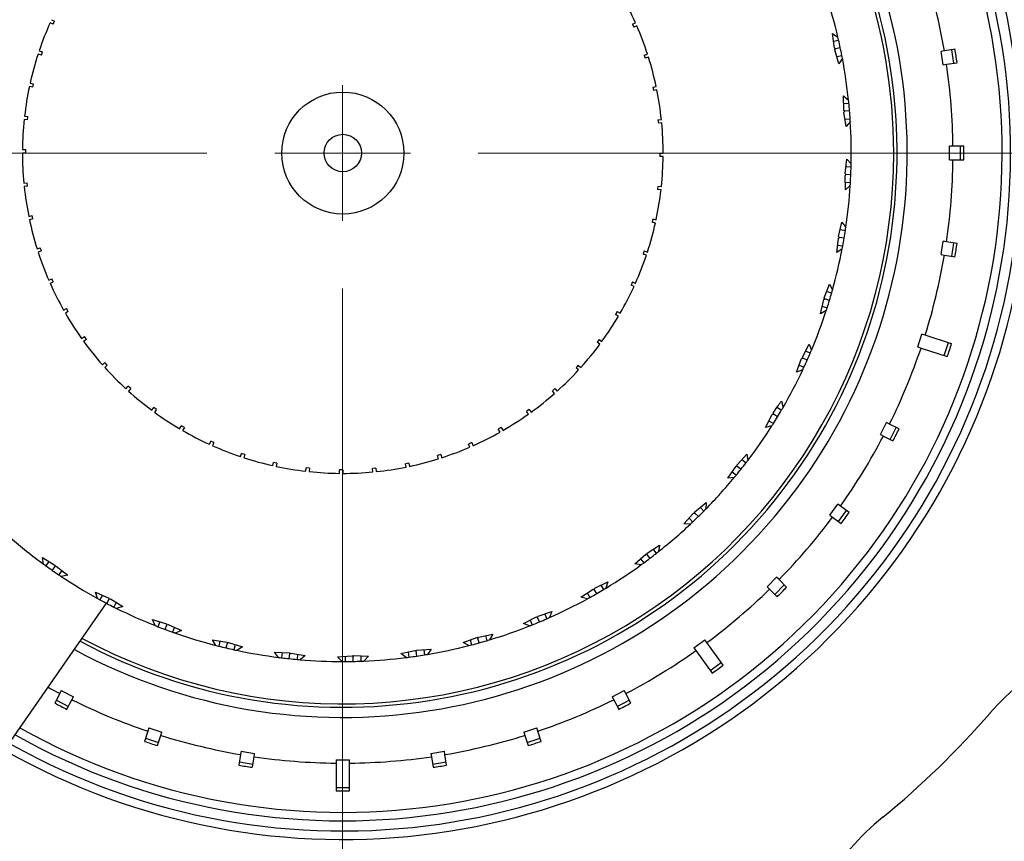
# Model space of a CAD drawing. Header units: inches. Extents: x 1.5 to 32, y 0 to 21.9.
# Tile 11 of 64: x 12.1 to 13.6, y 1.8 to 3. Entities that reach past the tile are written whole.
import ezdxf

# ---------------------------------------------------------------- set-up
doc = ezdxf.new("R2010")
doc.units = ezdxf.units.IN
doc.header["$MEASUREMENT"] = 0

# ---------------------------------------------------------------- blocks, each defined once
blk = doc.blocks.new('SW_CENTERMARKSYMBOL_1')
at = {"color": 0, "linetype": 'Continuous', "lineweight": 0}
for p, q in [((0, 0), (0, 0.1)), ((-0.2, 0), (-2.1017, 0)), ((0, 0), (-0.1, 0)), ((0, 0), (0, -0.1)), ((0, 0), (0.1, 0)), ((0.2, 0), (2.1017, 0)), ((0, -0.2), (0, -2.1017))]:
    blk.add_line(p, q, dxfattribs=at)

msp = doc.modelspace()

# ---------------------------------------------------------------- linework, layer by layer
at = {"color": 7, "linetype": 'Continuous', "lineweight": 25}
for p, q in [((12.1533, 2.9667), (12.1488, 2.9687)), ((12.1508, 2.9733), (12.1554, 2.9713)), ((12.1533, 2.9667), (12.1554, 2.9713)), ((13.0075, 2.9667), (13.0121, 2.9687)), ((13.0075, 2.9667), (13.0095, 2.9621)), ((13.0141, 2.9642), (13.0095, 2.9621)), ((13.3025, 2.9528), (13.3107, 2.9475)), ((13.3056, 2.9315), (13.3025, 2.9528)), ((13.3041, 2.9417), (13.3116, 2.9433)), ((12.1358, 2.921), (12.131, 2.9226)), ((12.1326, 2.9273), (12.1373, 2.9258)), ((12.1358, 2.921), (12.1373, 2.9258)), ((13.025, 2.921), (13.0298, 2.9226)), ((13.025, 2.921), (13.0266, 2.9163)), ((13.3071, 2.9305), (13.3056, 2.9315)), ((13.3061, 2.929), (13.3071, 2.9305)), ((13.3119, 2.9083), (13.3061, 2.929)), ((13.3141, 2.932), (13.3071, 2.9305)), ((13.3089, 2.9191), (13.3164, 2.9207)), ((13.4677, 2.9272), (13.4628, 2.9264)), ((13.4659, 2.9067), (13.4628, 2.9264)), ((13.4834, 2.9297), (13.4677, 2.9272)), ((13.4817, 2.9092), (13.4785, 2.9289)), ((13.0313, 2.9178), (13.0266, 2.9163)), ((13.3173, 2.9164), (13.3119, 2.9083)), ((13.4659, 2.9067), (13.4708, 2.9075)), ((13.4708, 2.9075), (13.4865, 2.9099)), ((12.1193, 2.8797), (12.1242, 2.8787)), ((12.1231, 2.8738), (12.1242, 2.8787)), ((12.1231, 2.8738), (12.1182, 2.8748)), ((13.0377, 2.8738), (13.0426, 2.8748)), ((13.0377, 2.8738), (13.0387, 2.8689)), ((13.0436, 2.8699), (13.0387, 2.8689)), ((13.3189, 2.8609), (13.3263, 2.8546)), ((13.3193, 2.8394), (13.3189, 2.8609)), ((13.3191, 2.8497), (13.3268, 2.8503)), ((13.3207, 2.8382), (13.3193, 2.8394)), ((13.3195, 2.8368), (13.3207, 2.8382)), ((13.3226, 2.8156), (13.3195, 2.8368)), ((13.3278, 2.8388), (13.3207, 2.8382)), ((12.1155, 2.8254), (12.1105, 2.826)), ((12.111, 2.8309), (12.116, 2.8304)), ((12.1155, 2.8254), (12.116, 2.8304)), ((13.0453, 2.8254), (13.0503, 2.826)), ((13.0453, 2.8254), (13.0459, 2.8205)), ((13.0508, 2.821), (13.0459, 2.8205)), ((13.321, 2.8266), (13.3287, 2.8273)), ((13.329, 2.823), (13.3226, 2.8156)), ((12.1079, 2.7816), (12.1129, 2.7816)), ((12.1129, 2.7766), (12.1079, 2.7766)), ((13.0479, 2.7766), (13.0529, 2.7766)), ((13.4804, 2.7866), (13.4753, 2.7866)), ((13.4753, 2.7666), (13.4753, 2.7866)), ((13.4962, 2.7866), (13.4804, 2.7866)), ((13.4913, 2.7666), (13.4913, 2.7866)), ((13.0529, 2.7716), (13.0479, 2.7716)), ((13.3213, 2.7463), (13.3236, 2.7677)), ((13.3236, 2.7677), (13.3302, 2.7605)), ((13.4753, 2.7666), (13.4804, 2.7666)), ((13.4804, 2.7666), (13.4962, 2.7666)), ((13.3212, 2.7437), (13.3226, 2.7449)), ((13.3226, 2.7449), (13.3213, 2.7463)), ((13.3224, 2.7565), (13.3301, 2.7562)), ((13.3297, 2.7446), (13.3226, 2.7449)), ((12.11, 2.7321), (12.1149, 2.7327)), ((12.1155, 2.7277), (12.1149, 2.7327)), ((13.3217, 2.7222), (13.3212, 2.7437)), ((13.3214, 2.7334), (13.3291, 2.7331)), ((12.1155, 2.7277), (12.1105, 2.7272)), ((13.0453, 2.7277), (13.0448, 2.7227)), ((13.0498, 2.7222), (13.0448, 2.7227)), ((13.0453, 2.7277), (13.0503, 2.7272)), ((13.3289, 2.7288), (13.3217, 2.7222)), ((12.1172, 2.6832), (12.1221, 2.6843)), ((12.1231, 2.6794), (12.1182, 2.6783)), ((12.1231, 2.6794), (12.1221, 2.6843)), ((13.0377, 2.6794), (13.0367, 2.6745)), ((13.0415, 2.6734), (13.0367, 2.6745)), ((13.0377, 2.6794), (13.0426, 2.6783)), ((13.3117, 2.6537), (13.3166, 2.6746)), ((13.3166, 2.6746), (13.3223, 2.6667)), ((13.3141, 2.6637), (13.3217, 2.6624)), ((13.309, 2.6297), (13.3113, 2.6511)), ((13.3113, 2.6511), (13.3128, 2.6522)), ((13.3128, 2.6522), (13.3117, 2.6537)), ((13.3198, 2.651), (13.3128, 2.6522)), ((13.4628, 2.6267), (13.4659, 2.6464)), ((13.4708, 2.6457), (13.4659, 2.6464)), ((13.4865, 2.6432), (13.4708, 2.6457)), ((13.4785, 2.6242), (13.4817, 2.6439)), ((12.1295, 2.6353), (12.1342, 2.6369)), ((12.1358, 2.6321), (12.131, 2.6306)), ((12.1358, 2.6321), (12.1342, 2.6369)), ((13.025, 2.6321), (13.0235, 2.6273)), ((13.025, 2.6321), (13.0298, 2.6306)), ((13.317, 2.6353), (13.309, 2.6297)), ((13.3102, 2.6409), (13.3178, 2.6396)), ((13.0282, 2.6258), (13.0235, 2.6273)), ((13.4628, 2.6267), (13.4677, 2.6259)), ((13.4677, 2.6259), (13.4834, 2.6234)), ((12.1467, 2.589), (12.1513, 2.591)), ((12.1533, 2.5864), (12.1488, 2.5844)), ((12.1533, 2.5864), (12.1513, 2.591)), ((13.0075, 2.5864), (13.0055, 2.5818)), ((13.0075, 2.5864), (13.0121, 2.5844)), ((13.01, 2.5798), (13.0055, 2.5818)), ((13.2905, 2.563), (13.298, 2.5831)), ((13.2941, 2.5726), (13.3015, 2.5704)), ((13.298, 2.5831), (13.3027, 2.5746)), ((13.2849, 2.5396), (13.2898, 2.5605)), ((13.2898, 2.5605), (13.2914, 2.5614)), ((13.2914, 2.5614), (13.2905, 2.563)), ((13.2982, 2.5593), (13.2914, 2.5614)), ((12.1687, 2.5447), (12.173, 2.5471)), ((12.1755, 2.5428), (12.1712, 2.5403)), ((12.1755, 2.5428), (12.173, 2.5471)), ((12.9853, 2.5428), (12.9828, 2.5385)), ((12.9853, 2.5428), (12.9896, 2.5403)), ((13.2935, 2.5441), (13.2849, 2.5396)), ((13.2874, 2.5505), (13.2948, 2.5482)), ((12.9871, 2.536), (12.9828, 2.5385)), ((12.1952, 2.5029), (12.1993, 2.5058)), ((12.2022, 2.5018), (12.1981, 2.4988)), ((12.2022, 2.5018), (12.1993, 2.5058)), ((12.9586, 2.5018), (12.9557, 2.4977)), ((12.9586, 2.5018), (12.9627, 2.4988)), ((13.4284, 2.4905), (13.4346, 2.5095)), ((13.4394, 2.508), (13.4346, 2.5095)), ((13.4782, 2.4954), (13.4394, 2.508)), ((12.9597, 2.4948), (12.9557, 2.4977)), ((13.2582, 2.4757), (13.2681, 2.4947)), ((13.2629, 2.4848), (13.27, 2.4816)), ((13.2681, 2.4947), (13.2717, 2.4856)), ((13.4284, 2.4905), (13.4332, 2.489)), ((13.4332, 2.489), (13.472, 2.4763)), ((13.4674, 2.4778), (13.4736, 2.4969)), ((13.2496, 2.4532), (13.2571, 2.4733)), ((13.2571, 2.4733), (13.2588, 2.474)), ((13.2588, 2.474), (13.2582, 2.4757)), ((13.2654, 2.471), (13.2588, 2.474)), ((12.2259, 2.4641), (12.2296, 2.4675)), ((12.233, 2.4637), (12.2293, 2.4604)), ((12.233, 2.4637), (12.2296, 2.4675)), ((12.9278, 2.4637), (12.9245, 2.46)), ((12.9282, 2.4567), (12.9245, 2.46)), ((12.9278, 2.4637), (12.9315, 2.4604)), ((13.2587, 2.4566), (13.2496, 2.4532)), ((13.2535, 2.4637), (13.2606, 2.4605)), ((12.2605, 2.4288), (12.2639, 2.4325)), ((12.2676, 2.4291), (12.2639, 2.4325)), ((12.2676, 2.4291), (12.2642, 2.4254)), ((12.8932, 2.4291), (12.8895, 2.4258)), ((12.8928, 2.4221), (12.8895, 2.4258)), ((12.8932, 2.4291), (12.8966, 2.4254)), ((13.2274, 2.4107), (13.2298, 2.4013)), ((12.2986, 2.3973), (12.3016, 2.4013)), ((12.3056, 2.3983), (12.3016, 2.4013)), ((12.3056, 2.3983), (12.3027, 2.3943)), ((12.8552, 2.3983), (12.8512, 2.3954)), ((12.8552, 2.3983), (12.8581, 2.3943)), ((13.221, 2.4015), (13.2276, 2.3975)), ((12.8541, 2.3914), (12.8512, 2.3954)), ((13.2038, 2.3718), (13.2138, 2.3909)), ((13.209, 2.3818), (13.2156, 2.3778)), ((13.2138, 2.3909), (13.2155, 2.3913)), ((13.2155, 2.3913), (13.2151, 2.3931)), ((13.2217, 2.3876), (13.2155, 2.3913)), ((12.3398, 2.3699), (12.3423, 2.3742)), ((12.3467, 2.3717), (12.3423, 2.3742)), ((12.3467, 2.3717), (12.3442, 2.3674)), ((12.8142, 2.3717), (12.8098, 2.3692)), ((12.8123, 2.3649), (12.8098, 2.3692)), ((12.8142, 2.3717), (12.8167, 2.3674)), ((13.2133, 2.3741), (13.2038, 2.3718)), ((13.3733, 2.3614), (13.3823, 2.3792)), ((13.3868, 2.3769), (13.3823, 2.3792)), ((13.4009, 2.3697), (13.3868, 2.3769)), ((13.3875, 2.3541), (13.3966, 2.3719)), ((13.3733, 2.3614), (13.3777, 2.3591)), ((13.3777, 2.3591), (13.3918, 2.3519)), ((12.3837, 2.347), (12.3857, 2.3515)), ((12.3903, 2.3495), (12.3857, 2.3515)), ((12.3903, 2.3495), (12.3882, 2.3449)), ((12.7706, 2.3495), (12.766, 2.3474)), ((12.768, 2.3429), (12.766, 2.3474)), ((12.7706, 2.3495), (12.7726, 2.3449)), ((12.4296, 2.3288), (12.4312, 2.3335)), ((12.4359, 2.3319), (12.4312, 2.3335)), ((12.4359, 2.3319), (12.4344, 2.3272)), ((12.7249, 2.3319), (12.7201, 2.3304)), ((12.7217, 2.3257), (12.7201, 2.3304)), ((12.7249, 2.3319), (12.7264, 2.3272)), ((13.162, 2.3166), (13.1764, 2.3325)), ((13.175, 2.3194), (13.1689, 2.3242)), ((13.1764, 2.3325), (13.1776, 2.3228)), ((12.4773, 2.3155), (12.4783, 2.3203)), ((12.4832, 2.3193), (12.4783, 2.3203)), ((12.4832, 2.3193), (12.4822, 2.3144)), ((12.526, 2.3072), (12.5266, 2.3121)), ((12.5315, 2.3116), (12.5266, 2.3121)), ((12.5315, 2.3116), (12.531, 2.3066)), ((12.5754, 2.3041), (12.5754, 2.3091)), ((12.5804, 2.3091), (12.5804, 2.3041)), ((12.6293, 2.3116), (12.6243, 2.3111)), ((12.6248, 2.3062), (12.6243, 2.3111)), ((12.6293, 2.3116), (12.6298, 2.3066)), ((12.6776, 2.3193), (12.6727, 2.3182)), ((12.6737, 2.3134), (12.6727, 2.3182)), ((12.6776, 2.3193), (12.6786, 2.3144)), ((13.1482, 2.2969), (13.1604, 2.3145)), ((13.1604, 2.3145), (13.1622, 2.3148)), ((13.1622, 2.3148), (13.162, 2.3166)), ((13.1622, 2.3148), (13.1679, 2.3103)), ((13.1579, 2.298), (13.1482, 2.2969)), ((13.1606, 2.3013), (13.1546, 2.3061)), ((13.0998, 2.2473), (13.1161, 2.2613)), ((13.1076, 2.254), (13.113, 2.2485)), ((13.1161, 2.2613), (13.116, 2.2516)), ((13.2985, 2.2424), (13.3103, 2.2586)), ((13.3144, 2.2557), (13.3103, 2.2586)), ((13.3272, 2.2464), (13.3144, 2.2557)), ((13.0836, 2.2295), (13.0979, 2.2455)), ((13.0911, 2.2378), (13.0965, 2.2323)), ((13.0979, 2.2455), (13.0998, 2.2455)), ((13.0998, 2.2455), (13.0998, 2.2473)), ((13.1048, 2.2403), (13.0998, 2.2455)), ((13.2985, 2.2424), (13.3026, 2.2395)), ((13.3026, 2.2395), (13.3154, 2.2302)), ((13.3115, 2.2331), (13.3232, 2.2492)), ((13.0933, 2.2294), (13.0836, 2.2295)), ((13.0294, 2.1864), (13.0473, 2.1983)), ((13.0473, 2.1983), (13.046, 2.1886)), ((12.1373, 2.1798), (12.1557, 2.1687)), ((12.139, 2.1702), (12.1373, 2.1798)), ((13.011, 2.1708), (13.0273, 2.1848)), ((13.0273, 2.1848), (13.0291, 2.1846)), ((13.0291, 2.1846), (13.0294, 2.1864)), ((13.0334, 2.1789), (13.0291, 2.1846)), ((13.038, 2.1921), (13.0426, 2.1859)), ((12.1469, 2.174), (12.1425, 2.1677)), ((12.152, 2.161), (12.156, 2.1669)), ((12.1557, 2.1687), (12.156, 2.1669)), ((12.156, 2.1669), (12.1579, 2.1672)), ((12.1579, 2.1672), (12.1747, 2.1538)), ((13.0207, 2.1694), (13.011, 2.1708)), ((13.0195, 2.1781), (13.0242, 2.1719)), ((12.1659, 2.1608), (12.1615, 2.1545)), ((12.1747, 2.1538), (12.1651, 2.1521)), ((13.2061, 2.1367), (13.2203, 2.1508)), ((13.2238, 2.1473), (13.2203, 2.1508)), ((12.9514, 2.133), (12.9519, 2.1348)), ((12.9519, 2.1348), (12.9711, 2.1443)), ((12.9611, 2.1393), (12.9649, 2.1326)), ((12.9711, 2.1443), (12.9686, 2.1349)), ((13.2061, 2.1367), (13.2097, 2.1331)), ((13.2174, 2.1254), (13.2316, 2.1395)), ((13.235, 2.1361), (13.2238, 2.1473)), ((12.2156, 2.129), (12.2352, 2.1202)), ((12.2185, 2.1197), (12.2156, 2.129)), ((12.2259, 2.1244), (12.2223, 2.1176)), ((12.2352, 2.1202), (12.2358, 2.1185)), ((12.9317, 2.1216), (12.9496, 2.1335)), ((12.9411, 2.119), (12.9317, 2.1216)), ((12.941, 2.1278), (12.9449, 2.1211)), ((12.9496, 2.1335), (12.9514, 2.133)), ((12.955, 2.1268), (12.9514, 2.133)), ((13.2097, 2.1331), (13.2209, 2.1219)), ((12.0327, 1.826), (12.232, 2.1124)), ((12.2325, 2.1121), (12.2358, 2.1185)), ((12.2358, 2.1185), (12.2376, 2.119)), ((12.2376, 2.119), (12.2559, 2.1079)), ((12.2464, 2.1137), (12.2428, 2.1069)), ((12.2559, 2.1079), (12.2466, 2.1049)), ((12.8468, 2.0827), (12.8661, 2.0923)), ((12.8661, 2.0923), (12.8678, 2.0916)), ((12.8678, 2.0916), (12.8685, 2.0933)), ((12.8706, 2.085), (12.8678, 2.0916)), ((12.8685, 2.0933), (12.8888, 2.1003)), ((12.8782, 2.0966), (12.8812, 2.0895)), ((12.8888, 2.1003), (12.8852, 2.0913)), ((12.2997, 2.0884), (12.3202, 2.0822)), ((12.3037, 2.0795), (12.2997, 2.0884)), ((12.3104, 2.0851), (12.3077, 2.0779)), ((12.3185, 2.0738), (12.321, 2.0805)), ((12.3202, 2.0822), (12.321, 2.0805)), ((12.321, 2.0805), (12.3227, 2.0812)), ((12.3227, 2.0812), (12.3423, 2.0725)), ((12.3321, 2.0771), (12.3294, 2.0698)), ((12.8559, 2.079), (12.8468, 2.0827)), ((12.8569, 2.0877), (12.8599, 2.0806)), ((12.3423, 2.0725), (12.3334, 2.0684)), ((12.7797, 2.061), (12.7806, 2.0625)), ((12.7806, 2.0625), (12.8016, 2.067)), ((12.7907, 2.0647), (12.7927, 2.0572)), ((12.8016, 2.067), (12.7969, 2.0585)), ((12.3881, 2.0586), (12.4093, 2.055)), ((12.3932, 2.0503), (12.3881, 2.0586)), ((12.3992, 2.0567), (12.3974, 2.0492)), ((12.4086, 2.0465), (12.4103, 2.0535)), ((12.4093, 2.055), (12.4103, 2.0535)), ((12.4103, 2.0535), (12.4119, 2.0544)), ((12.4119, 2.0544), (12.4324, 2.0482)), ((12.4217, 2.0514), (12.4199, 2.0439)), ((12.4324, 2.0482), (12.4242, 2.043)), ((12.7578, 2.0548), (12.7781, 2.0618)), ((12.7663, 2.05), (12.7578, 2.0548)), ((12.7684, 2.0585), (12.7704, 2.051)), ((12.7781, 2.0618), (12.7797, 2.061)), ((12.7816, 2.0541), (12.7797, 2.061)), ((13.0983, 2.0467), (13.1145, 2.0584)), ((13.1175, 2.0544), (13.1145, 2.0584)), ((13.1415, 2.0213), (13.1175, 2.0544)), ((12.4796, 2.0402), (12.5011, 2.0393)), ((12.4857, 2.0326), (12.4796, 2.0402)), ((12.4908, 2.0397), (12.49, 2.032)), ((12.5011, 2.0393), (12.5023, 2.0379)), ((12.5015, 2.0307), (12.5023, 2.0379)), ((12.5023, 2.0379), (12.5037, 2.039)), ((12.5037, 2.039), (12.5249, 2.0354)), ((12.5138, 2.0373), (12.513, 2.0296)), ((12.5249, 2.0354), (12.5173, 2.0292)), ((12.5727, 2.0334), (12.5941, 2.0351)), ((12.5797, 2.0266), (12.5727, 2.0334)), ((12.5839, 2.0343), (12.584, 2.0266)), ((12.5941, 2.0351), (12.5955, 2.0339)), ((12.5955, 2.0339), (12.5967, 2.0352)), ((12.5956, 2.0267), (12.5955, 2.0339)), ((12.5967, 2.0352), (12.6182, 2.0343)), ((12.607, 2.0348), (12.6072, 2.027)), ((12.6182, 2.0343), (12.6115, 2.0272)), ((12.6659, 2.0383), (12.6869, 2.0427)), ((12.6737, 2.0324), (12.6659, 2.0383)), ((12.6769, 2.0406), (12.678, 2.0329)), ((12.6869, 2.0427), (12.6884, 2.0416)), ((12.6884, 2.0416), (12.6895, 2.0431)), ((12.6895, 2.0345), (12.6884, 2.0416)), ((12.6895, 2.0431), (12.7109, 2.0449)), ((12.6998, 2.0439), (12.7009, 2.0363)), ((12.7109, 2.0449), (12.7052, 2.037)), ((13.0983, 2.0467), (13.1013, 2.0426)), ((13.1013, 2.0426), (13.1253, 2.0096)), ((13.1224, 2.0135), (13.1386, 2.0253)), ((12.1629, 1.9792), (12.1557, 1.9651)), ((12.1652, 1.9837), (12.1629, 1.9792)), ((12.1652, 1.9837), (12.183, 1.9746)), ((12.9778, 1.9746), (12.9956, 1.9837)), ((12.9979, 1.9792), (12.9956, 1.9837)), ((13.0051, 1.9651), (12.9979, 1.9792)), ((12.158, 1.9695), (12.1758, 1.9604)), ((12.1736, 1.9561), (12.1808, 1.9702)), ((12.1808, 1.9702), (12.183, 1.9746)), ((12.9778, 1.9746), (12.9801, 1.9702)), ((12.9801, 1.9702), (12.9873, 1.9561)), ((12.985, 1.9604), (13.0029, 1.9695)), ((12.2928, 1.9238), (12.2879, 1.9087)), ((12.2943, 1.9285), (12.2928, 1.9238)), ((12.2943, 1.9285), (12.3134, 1.9223)), ((12.3069, 1.9025), (12.3118, 1.9176)), ((12.3118, 1.9176), (12.3134, 1.9223)), ((12.8474, 1.9223), (12.8665, 1.9285)), ((12.8474, 1.9223), (12.849, 1.9176)), ((12.849, 1.9176), (12.8539, 1.9025)), ((12.868, 1.9238), (12.8665, 1.9285)), ((12.8729, 1.9087), (12.868, 1.9238)), ((12.2894, 1.9133), (12.3084, 1.9071)), ((12.8524, 1.9071), (12.8714, 1.9133)), ((12.4297, 1.8893), (12.4273, 1.8736)), ((12.4305, 1.8942), (12.4297, 1.8893)), ((12.4305, 1.8942), (12.4503, 1.8911)), ((12.4495, 1.8861), (12.4503, 1.8911)), ((12.7105, 1.8911), (12.7303, 1.8942)), ((12.7105, 1.8911), (12.7113, 1.8861)), ((12.7311, 1.8893), (12.7303, 1.8942)), ((12.7335, 1.8736), (12.7311, 1.8893)), ((12.428, 1.8784), (12.4478, 1.8753)), ((12.447, 1.8705), (12.4495, 1.8861)), ((12.5704, 1.8816), (12.5904, 1.8816)), ((12.5704, 1.8816), (12.5704, 1.8766)), ((12.5704, 1.8766), (12.5704, 1.8358)), ((12.5904, 1.8766), (12.5904, 1.8816)), ((12.5904, 1.8358), (12.5904, 1.8766)), ((12.7113, 1.8861), (12.7138, 1.8705)), ((12.713, 1.8753), (12.7328, 1.8784)), ((12.5704, 1.8407), (12.5904, 1.8407))]:
    msp.add_line(p, q, dxfattribs=at)
at = {"color": 7, "linetype": 'Continuous', "lineweight": 25, "flags": 128}
msp.add_lwpolyline([(12.1458, 1.9885), (12.1496, 1.9864), (12.1629, 1.9792)], dxfattribs=at)
at = {"color": 7, "linetype": 'Continuous', "lineweight": 25}
for radius in [0.09, 0.0276]:
    msp.add_circle((12.5804, 2.7766), radius, dxfattribs=at)
for centre, radius, start, end in [((12.5804, 2.7766), 1, 240.7927, 180), ((12.5804, 2.7766), 1.0125, 240.4595, 104.1211), ((12.5804, 2.7766), 0.985, 240.6078, 180), ((12.5804, 2.7766), 1.0125, 104.1211, 229.8623), ((12.5804, 2.7766), 0.9725, 240.6781, 180), ((12.5804, 2.7766), 0.8325, 241.6095, 180), ((12.5804, 2.7766), 0.8175, 241.7284, 180), ((12.5804, 2.7766), 0.8125, 0, 228.5528), ((12.5804, 2.7766), 0.9, 9.6366, 17.3634), ((12.5804, 2.7766), 0.4725, 24, 29.3937), ((12.5804, 2.7766), 0.75, 13.1747, 17.9471), ((12.5804, 2.7766), 0.4725, 156, 161.3937), ((12.5804, 2.7766), 0.4725, 18, 23.3937), ((12.5804, 2.7766), 0.75, 12.8448, 13.1747), ((12.5804, 2.7766), 0.75, 11.9609, 12.8448), ((12.5804, 2.7766), 0.4725, 162, 167.3937), ((12.5804, 2.7766), 0.75, 11.077, 11.9609), ((12.5804, 2.7766), 0.75, 10.7471, 11.077), ((12.5804, 2.7766), 0.4725, 12, 17.3937), ((12.5804, 2.7766), 0.75, 5.9747, 10.7471), ((12.5804, 2.7766), 0.9, 0.6366, 8.3634), ((12.5804, 2.7766), 0.4725, 168, 173.3937), ((12.5804, 2.7766), 0.4725, 6, 11.3937), ((12.5804, 2.7766), 0.75, 5.6448, 5.9747), ((12.5804, 2.7766), 0.75, 4.7609, 5.6448), ((12.5804, 2.7766), 0.75, 3.877, 4.7609), ((12.5804, 2.7766), 0.4725, 174, 179.3937), ((12.5804, 2.7766), 0.4725, 0, 5.3937), ((12.5804, 2.7766), 0.75, 3.5471, 3.877), ((12.5804, 2.7766), 0.75, 358.7747, 3.5471), ((12.5804, 2.7766), 0.4725, 180, 185.3937), ((12.5804, 2.7766), 0.8125, 241.769, 0), ((12.5804, 2.7766), 0.4725, 354, 359.3937), ((12.5804, 2.7766), 0.75, 358.4448, 358.7747), ((12.5804, 2.7766), 0.9, 351.6366, 359.3634), ((12.5804, 2.7766), 0.75, 357.5609, 358.4448), ((12.5804, 2.7766), 0.75, 356.3471, 356.677), ((12.5804, 2.7766), 0.75, 356.677, 357.5609), ((12.5804, 2.7766), 0.4725, 186, 191.3937), ((12.5804, 2.7766), 0.4725, 348, 353.3937), ((12.5804, 2.7766), 0.75, 351.5747, 356.3471), ((12.5804, 2.7766), 0.4725, 192, 197.3937), ((12.5804, 2.7766), 0.4725, 342, 347.3937), ((12.5804, 2.7766), 0.75, 350.3609, 351.2448), ((12.5804, 2.7766), 0.75, 351.2448, 351.5747), ((12.5804, 2.7766), 0.75, 349.477, 350.3609), ((12.5804, 2.7766), 0.4725, 198, 203.3937), ((12.5804, 2.7766), 0.75, 344.3747, 349.1471), ((12.5804, 2.7766), 0.75, 349.1471, 349.477), ((12.5804, 2.7766), 0.4725, 336, 341.3937), ((12.5804, 2.7766), 0.9, 342.6366, 350.3634), ((12.5804, 2.7766), 0.4725, 204, 209.3937), ((12.5804, 2.7766), 0.4725, 330, 335.3937), ((12.5804, 2.7766), 0.75, 343.1609, 344.0448), ((12.5804, 2.7766), 0.75, 344.0448, 344.3747), ((12.5804, 2.7766), 0.75, 342.277, 343.1609), ((12.5804, 2.7766), 0.75, 337.1747, 341.9471), ((12.5804, 2.7766), 0.75, 341.9471, 342.277), ((12.5804, 2.7766), 0.4725, 210, 215.3937), ((12.5804, 2.7766), 0.4725, 324, 329.3937), ((12.5804, 2.7766), 0.4725, 216, 221.3937), ((12.5804, 2.7766), 0.4725, 318, 323.3937), ((12.5804, 2.7766), 0.75, 336.8448, 337.1747), ((12.5804, 2.7766), 0.9, 333.6366, 341.3634), ((12.5804, 2.7766), 0.75, 335.077, 335.9609), ((12.5804, 2.7766), 0.75, 335.9609, 336.8448), ((12.5804, 2.7766), 0.4725, 222, 227.3937), ((12.5804, 2.7766), 0.4725, 312, 317.3937), ((12.5804, 2.7766), 0.75, 329.9747, 334.7471), ((12.5804, 2.7766), 0.75, 334.7471, 335.077), ((12.5804, 2.7766), 0.4725, 228, 233.3937), ((12.5804, 2.7766), 0.4725, 306, 311.3937), ((12.5804, 2.7766), 0.75, 328.7609, 329.6448), ((12.5804, 2.7766), 0.75, 329.6448, 329.9747), ((12.5804, 2.7766), 0.4725, 234, 239.3937), ((12.5804, 2.7766), 0.4725, 300, 305.3937), ((12.5804, 2.7766), 0.75, 327.877, 328.7609), ((12.5804, 2.7766), 0.4725, 240, 245.3937), ((12.5804, 2.7766), 0.75, 322.7747, 327.5471), ((12.5804, 2.7766), 0.75, 327.5471, 327.877), ((12.5804, 2.7766), 0.4725, 294, 299.3937), ((12.5804, 2.7766), 0.9, 324.6366, 332.3634), ((12.5804, 2.7766), 0.4725, 246, 251.3937), ((12.5804, 2.7766), 0.4725, 288, 293.3937), ((12.5804, 2.7766), 0.4725, 252, 257.3937), ((12.5804, 2.7766), 0.4725, 282, 287.3937), ((12.5804, 2.7766), 0.4725, 258, 263.3937), ((12.5804, 2.7766), 0.4725, 276, 281.3937), ((12.5804, 2.7766), 0.75, 320.677, 321.5609), ((12.5804, 2.7766), 0.75, 321.5609, 322.4448), ((12.5804, 2.7766), 0.75, 322.4448, 322.7747), ((12.5804, 2.7766), 0.4725, 264, 269.3937), ((12.5804, 2.7766), 0.4725, 270, 275.3937), ((12.5804, 2.7766), 0.75, 315.5747, 320.3471), ((12.5804, 2.7766), 0.75, 320.3471, 320.677), ((12.5804, 2.7766), 0.75, 315.2448, 315.5747), ((12.5804, 2.7766), 0.75, 313.477, 314.3609), ((12.5804, 2.7766), 0.75, 314.3609, 315.2448), ((12.5804, 2.7766), 0.9, 315.6366, 323.3634), ((12.5804, 2.7766), 0.75, 308.3747, 313.1471), ((12.5804, 2.7766), 0.75, 313.1471, 313.477), ((12.5804, 2.7766), 0.75, 229.1747, 233.9471), ((12.5804, 2.7766), 0.75, 306.277, 307.1609), ((12.5804, 2.7766), 0.75, 307.1609, 308.0448), ((12.5804, 2.7766), 0.75, 308.0448, 308.3747), ((12.5804, 2.7766), 0.75, 233.9471, 234.277), ((12.5804, 2.7766), 0.75, 234.277, 235.1609), ((12.5804, 2.7766), 0.75, 301.1747, 305.9471), ((12.5804, 2.7766), 0.75, 305.9471, 306.277), ((12.5804, 2.7766), 0.75, 235.1609, 236.0448), ((12.5804, 2.7766), 0.75, 236.0448, 236.3747), ((12.5804, 2.7766), 0.75, 236.3747, 241.1471), ((12.5804, 2.7766), 0.75, 300.8448, 301.1747), ((12.5804, 2.7766), 0.75, 298.7471, 299.077), ((12.5804, 2.7766), 0.75, 299.077, 299.9609), ((12.5804, 2.7766), 0.75, 299.9609, 300.8448), ((12.5804, 2.7766), 0.9, 306.6366, 314.3634), ((12.5804, 2.7766), 0.75, 241.1471, 241.477), ((12.5804, 2.7766), 0.75, 241.477, 242.3609), ((12.5804, 2.7766), 0.75, 242.3609, 243.2448), ((12.5804, 2.7766), 0.75, 243.2448, 243.5747), ((12.5804, 2.7766), 0.75, 293.9747, 298.7471), ((12.5804, 2.7766), 0.75, 243.5747, 248.3471), ((12.5804, 2.7766), 0.75, 293.6448, 293.9747), ((12.5804, 2.7766), 0.75, 248.3471, 248.677), ((12.5804, 2.7766), 0.75, 248.677, 249.5609), ((12.5804, 2.7766), 0.75, 286.7747, 291.5471), ((12.5804, 2.7766), 0.75, 291.5471, 291.877), ((12.5804, 2.7766), 0.75, 291.877, 292.7609), ((12.5804, 2.7766), 0.75, 292.7609, 293.6448), ((12.5804, 2.7766), 0.75, 249.5609, 250.4448), ((12.5804, 2.7766), 0.75, 250.4448, 250.7747), ((12.5804, 2.7766), 0.75, 250.7747, 255.5471), ((13.8185, 1.7049), 0.375, 98.4442, 139.1211), ((12.5804, 2.7766), 0.75, 255.5471, 255.877), ((12.5804, 2.7766), 0.75, 255.877, 256.7609), ((12.5804, 2.7766), 0.75, 279.5747, 284.3471), ((12.5804, 2.7766), 0.75, 284.3471, 284.677), ((12.5804, 2.7766), 0.75, 284.677, 285.5609), ((12.5804, 2.7766), 0.75, 285.5609, 286.4448), ((12.5804, 2.7766), 0.75, 286.4448, 286.7747), ((12.5804, 2.7766), 0.75, 256.7609, 257.6448), ((12.5804, 2.7766), 0.75, 257.6448, 257.9747), ((12.5804, 2.7766), 0.75, 257.9747, 262.7471), ((12.5804, 2.7766), 0.75, 277.477, 278.3609), ((12.5804, 2.7766), 0.75, 278.3609, 279.2448), ((12.5804, 2.7766), 0.75, 279.2448, 279.5747), ((12.5804, 2.7766), 0.9, 297.6366, 305.3634), ((12.5804, 2.7766), 0.75, 262.7471, 263.077), ((12.5804, 2.7766), 0.75, 263.077, 263.9609), ((12.5804, 2.7766), 0.75, 263.9609, 264.8448), ((12.5804, 2.7766), 0.75, 264.8448, 265.1747), ((12.5804, 2.7766), 0.75, 265.1747, 269.9471), ((12.5804, 2.7766), 0.75, 269.9471, 270.277), ((12.5804, 2.7766), 0.75, 270.277, 271.1609), ((12.5804, 2.7766), 0.75, 271.1609, 272.0448), ((12.5804, 2.7766), 0.75, 272.0448, 272.3747), ((12.5804, 2.7766), 0.75, 272.3747, 277.1471), ((12.5804, 2.7766), 0.75, 277.1471, 277.477), ((12.5804, 2.7766), 1.625, 295.9278, 332.3145), ((12.5804, 2.7766), 0.9, 243.6366, 251.3634), ((12.5804, 2.7766), 0.9, 288.6366, 296.3634), ((12.5804, 2.7766), 1.2625, 309.1211, 319.1211), ((12.5804, 2.7766), 0.9, 252.6366, 260.3634), ((12.5804, 2.7766), 0.9, 279.6366, 287.3634), ((12.5804, 2.7766), 0.9, 261.6366, 269.3634), ((12.5804, 2.7766), 0.9, 270.6366, 278.3634), ((13.6136, 1.5062), 0.375, 129.1211, 169.798)]:
    msp.add_arc(centre, radius, start, end, dxfattribs=at)
for centre, major_axis, start_param, end_param in [((12.5549, 2.7725), (0.93, 0.1473), 6.272561, 6.293809), ((12.5546, 2.7766), (0.9416, 0), 6.272561, 6.293809), ((12.5549, 2.7806), (0.93, -0.1473), 6.272561, 6.293809), ((12.5552, 2.7848), (0.92, -0.2989), 6.272843, 6.293527), ((12.5574, 2.7883), (0.839, -0.4275), 6.272561, 6.293809), ((12.5595, 2.7917), (0.7618, -0.5535), 6.272561, 6.293809), ((12.5622, 2.7948), (0.6658, -0.6658), 6.272561, 6.293809), ((12.5648, 2.798), (-0.5686, 0.7826), 3.131251, 3.151934), ((12.5921, 2.7995), (0.4275, 0.839), 3.130969, 3.152217), ((12.5687, 2.7995), (-0.4275, 0.839), 3.130969, 3.152217), ((12.5884, 2.8011), (0.291, 0.8955), 3.130969, 3.152217), ((12.5724, 2.8011), (-0.291, 0.8955), 3.130969, 3.152217), ((12.5844, 2.802), (0.1473, 0.93), 3.130969, 3.152217), ((12.5764, 2.802), (-0.1473, 0.93), 3.130969, 3.152217), ((12.5804, 2.8031), (0, 0.9673), 3.131251, 3.151934)]:
    msp.add_ellipse(centre, major_axis=major_axis, ratio=0.999625, start_param=start_param, end_param=end_param, dxfattribs=at)
for points, knots in [([(12.1129, 2.7766), (12.1129, 2.7774), (12.1129, 2.7791), (12.1129, 2.7807), (12.1129, 2.7816)], [0, 0, 0, 0, 0.493643, 1, 1, 1, 1]), ([(13.0479, 2.7766), (13.0479, 2.7757), (13.0479, 2.7741), (13.0479, 2.7724), (13.0479, 2.7716)], [0, 0, 0, 0, 0.493643, 1, 1, 1, 1]), ([(13.2151, 2.3931), (13.2176, 2.3966), (13.2217, 2.4025), (13.2258, 2.4084), (13.2274, 2.4107)], [0, 0, 0, 0, 0.60171, 1, 1, 1, 1]), ([(12.5804, 2.3091), (12.5796, 2.3091), (12.5779, 2.3091), (12.5763, 2.3091), (12.5754, 2.3091)], [0, 0, 0, 0, 0.493643, 1, 1, 1, 1])]:
    msp.add_open_spline(points, degree=3, knots=knots, dxfattribs=at)

# ---------------------------------------------------------------- block references
at = {"color": 7, "linetype": 'Continuous', "lineweight": 0}
msp.add_blockref('SW_CENTERMARKSYMBOL_1', (12.5801, 2.7766), dxfattribs=at)

doc.saveas('drawing.dxf')
